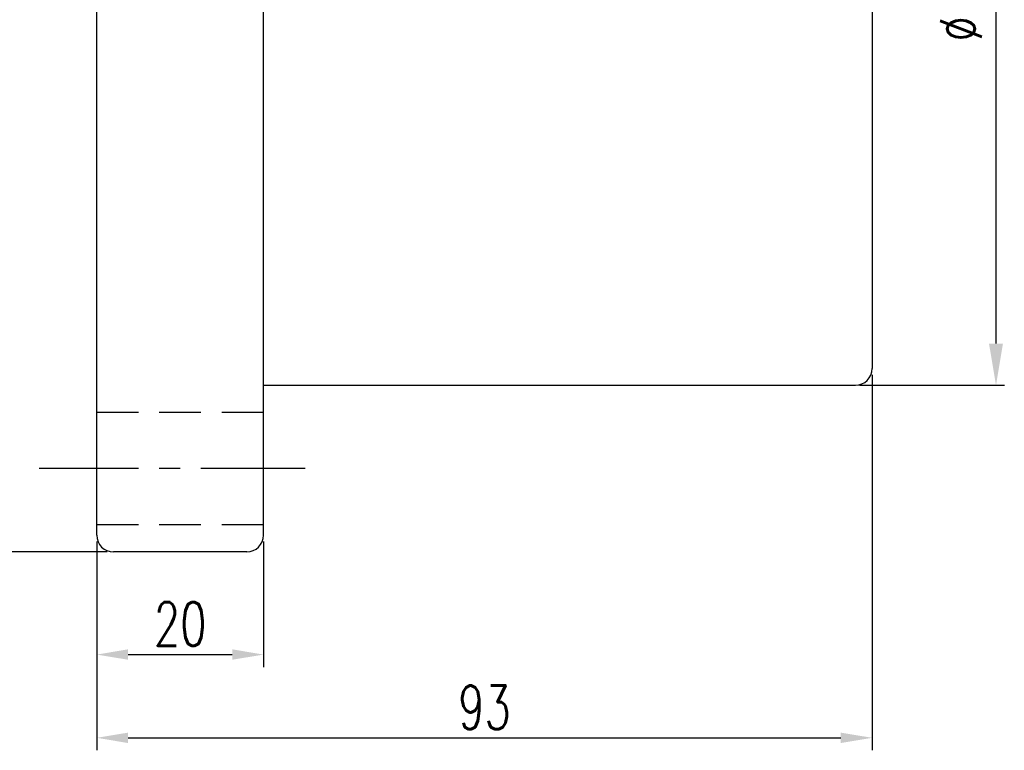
# Model space of a CAD drawing. Extents: x 732 to 1330, y 50 to 540.
# Tile 2 of 45: x 1212 to 1330, y 83 to 171. Entities that reach past the tile are written whole.
import ezdxf

# ---------------------------------------------------------------- set-up
doc = ezdxf.new("R2010")
doc.units = 0
doc.header["$MEASUREMENT"] = 0
for name, pattern in [('CENTER', [2, 1.25, -0.25, 0.25, -0.25]), ('DASHED', [0.75, 0.5, -0.25]), ('HIDDEN', [0.375, 0.25, -0.125])]:
    doc.linetypes.add(name, pattern=pattern)
for name, color, linetype in [('CEN', 1, 'CENTER'), ('DIM', 4, 'CONTINUOUS'), ('HID', 2, 'HIDDEN'), ('OUT', 3, 'CONTINUOUS')]:
    doc.layers.add(name, color=color, linetype=linetype)
doc.styles.add('CHN', font='SIMPLEX.shx', dxfattribs={"width": 0.7, "bigfont": 'CHINESET.shx'})
doc.dimstyles.new('CNS', dxfattribs={"dimscale": 0, "dimtxt": 4, "dimasz": 3, "dimexe": 1, "dimexo": 0.5, "dimgap": 1, "dimtad": 1, "dimdsep": 46, "dimtxsty": 'CHN', "dimcen": 0.09, "dimclrd": 256, "dimclre": 256, "dimclrt": 256, "dimadec": 0, "dimazin": 0, "dimtp": 1, "dimtm": 1, "dimtfac": 0.6, "dimtix": 1, "dimtmove": 2, "dimatfit": 3, "dimfxl": 1, "dimtvp": 0.85, "dimtolj": 1, "dimarcsym": 0})

# ---------------------------------------------------------------- blocks, each defined once
blk = doc.blocks.new('*D21')
at = {"layer": 'DIM', "color": 0, "lineweight": -2, "transparency": 16777216}
for p, q in [((1313.01, 232.28), (1330.38, 232.28)), ((1329.38, 132.28), (1329.38, 227.28)), ((1313.01, 127.28), (1330.38, 127.28))]:
    blk.add_line(p, q, dxfattribs=at)
at = {"layer": 'DIM', "color": 0, "transparency": 16777216}
for points in [[(1328.54, 227.28), (1330.21, 227.28), (1329.38, 232.28)], [(1328.54, 132.28), (1330.21, 132.28), (1329.38, 127.28)]]:
    blk.add_solid(points, dxfattribs=at)
at = {"layer": 'DIM', "color": 0, "transparency": 16777216, "insert": (1325.18, 179.78), "char_height": 5, "attachment_point": 5, "rotation": 90, "style": 'CHN'}
blk.add_mtext('\\A1;%%C105{\\H3.000000;\\S-0.012^ -0.034;}', dxfattribs=at)
blk = doc.blocks.new('*D26')
at = {"layer": 'DIM', "color": 0, "lineweight": -2, "transparency": 16777216}
for p, q in [((1222.76, 252.28), (1201.59, 252.28)), ((1203.09, 248.53), (1203.09, 111.03)), ((1222.76, 107.28), (1201.59, 107.28))]:
    blk.add_line(p, q, dxfattribs=at)
at = {"layer": 'DIM', "color": 0, "transparency": 16777216}
for points in [[(1202.46, 248.53), (1203.71, 248.53), (1203.09, 252.28)], [(1202.46, 111.03), (1203.71, 111.03), (1203.09, 107.28)]]:
    blk.add_solid(points, dxfattribs=at)
at = {"layer": 'DIM', "color": 0, "transparency": 16777216, "insert": (1199.41, 179.78), "char_height": 5.25, "attachment_point": 5, "rotation": 90, "style": 'CHN'}
blk.add_mtext('\\A1;%%c145', dxfattribs=at)
blk = doc.blocks.new('*D27')
at = {"layer": 'DIM', "color": 0, "lineweight": -2, "transparency": 16777216}
for p, q in [((1314.51, 128.53), (1314.51, 83.46)), ((1221.51, 108.53), (1221.51, 83.46)), ((1225.26, 84.96), (1310.76, 84.96))]:
    blk.add_line(p, q, dxfattribs=at)
at = {"layer": 'DIM', "color": 0, "transparency": 16777216}
for points in [[(1225.26, 85.58), (1225.26, 84.33), (1221.51, 84.96)], [(1310.76, 85.58), (1310.76, 84.33), (1314.51, 84.96)]]:
    blk.add_solid(points, dxfattribs=at)
at = {"layer": 'DIM', "color": 0, "transparency": 16777216, "insert": (1268.01, 88.63), "char_height": 5.25, "attachment_point": 5, "style": 'CHN'}
blk.add_mtext('\\A1;93', dxfattribs=at)
blk = doc.blocks.new('*D28')
at = {"layer": 'DIM', "color": 0, "lineweight": -2, "transparency": 16777216}
for p, q in [((1221.51, 108.53), (1221.51, 93.45)), ((1241.51, 108.53), (1241.51, 93.45)), ((1225.26, 94.95), (1237.76, 94.95))]:
    blk.add_line(p, q, dxfattribs=at)
at = {"layer": 'DIM', "color": 0, "transparency": 16777216}
for points in [[(1225.26, 95.58), (1225.26, 94.33), (1221.51, 94.95)], [(1237.76, 95.58), (1237.76, 94.33), (1241.51, 94.95)]]:
    blk.add_solid(points, dxfattribs=at)
at = {"layer": 'DIM', "color": 0, "transparency": 16777216, "insert": (1231.51, 98.63), "char_height": 5.25, "attachment_point": 5, "style": 'CHN'}
blk.add_mtext('\\A1;20', dxfattribs=at)

msp = doc.modelspace()

# ---------------------------------------------------------------- linework, layer by layer
at = {"layer": 'CEN', "color": 7, "linetype": 'CENTER', "ltscale": 10}
msp.add_line((1246.507, 117.275), (1214.608, 117.275), dxfattribs=at)
at = {"layer": 'HID', "color": 7, "linetype": 'DASHED', "ltscale": 10}
for p, q in [((1241.507, 124.025), (1221.507, 124.025)), ((1241.507, 110.525), (1221.507, 110.525))]:
    msp.add_line(p, q, dxfattribs=at)
at = {"layer": 'OUT', "color": 7, "linetype": 'Continuous', "ltscale": 10}
for p, q in [((1221.507, 109.275), (1221.507, 250.275)), ((1241.507, 109.275), (1241.507, 250.275)), ((1241.507, 127.275), (1312.507, 127.275)), ((1239.507, 107.275), (1223.507, 107.275))]:
    msp.add_line(p, q, dxfattribs=at)
at = {"layer": 'OUT', "color": 7}
msp.add_line((1314.507, 230.275), (1314.507, 129.275), dxfattribs=at)
at = {"layer": 'OUT', "color": 7, "ltscale": 10}
msp.add_arc((1312.507, 129.275), 2, 270, 0, dxfattribs=at)
at = {"layer": 'OUT', "color": 7, "linetype": 'Continuous', "ltscale": 10}
for centre, start, end in [((1223.507, 109.275), 180, 270), ((1239.507, 109.275), 270, 0)]:
    msp.add_arc(centre, 2, start, end, dxfattribs=at)

# ---------------------------------------------------------------- dimensions: what is measured, and where the dimension line sits
at = {"layer": 'DIM', "color": 7}
for base, p1, p2, text, override, picture, middle in [((1203.089, 107.275), (1223.507, 252.275), (1223.507, 107.275), '%%c<>', {"dimscale": 1.5, "dimtxt": 3.5, "dimasz": 2.5, "dimgap": 0.7, "dimclrd": 0, "dimclre": 0, "dimclrt": 0, "dimtmove": 0}, '*D26', (1199.414, 179.775)), ((1329.375, 232.275), (1312.507, 127.275), (1312.507, 232.275), '%%C<>', {"dimscale": 1, "dimtxt": 5, "dimasz": 5, "dimgap": 0.7, "dimclrd": 0, "dimclre": 0, "dimclrt": 0, "dimtol": 1, "dimlim": 0, "dimtp": -0.012, "dimtm": 0.034, "dimtdec": 3, "dimtmove": 1}, '*D21', (1325.175, 179.775))]:
    dim = msp.add_linear_dim(base=base, p1=p1, p2=p2, angle=90, text=text, dimstyle='CNS', override=override, dxfattribs=at)
    dim.commit()
    dim.dimension.update_dxf_attribs({"geometry": picture, "text_midpoint": middle})
dim = msp.add_linear_dim(base=(1314.507, 84.957), p1=(1221.507, 109.275), p2=(1314.507, 129.275), dimstyle='CNS', override={"dimscale": 1.5, "dimtxt": 3.5, "dimasz": 2.5, "dimgap": 0.7, "dimclrd": 0, "dimclre": 0, "dimclrt": 0, "dimtmove": 0}, dxfattribs=at)
dim.commit()
dim.dimension.update_dxf_attribs({"geometry": '*D27', "text_midpoint": (1268.007, 88.632)})
dim = msp.add_linear_dim(base=(1241.507, 94.951), p1=(1221.507, 109.275), p2=(1241.507, 109.275), dimstyle='CNS', override={"dimscale": 1.5, "dimtxt": 3.5, "dimasz": 2.5, "dimgap": 0.7, "dimclrd": 0, "dimclre": 0, "dimclrt": 0, "dimtmove": 0}, dxfattribs=at)
dim.commit()
dim.dimension.update_dxf_attribs({"geometry": '*D28', "text_midpoint": (1231.507, 94.951), "dimtype": 160})

doc.saveas('drawing.dxf')
